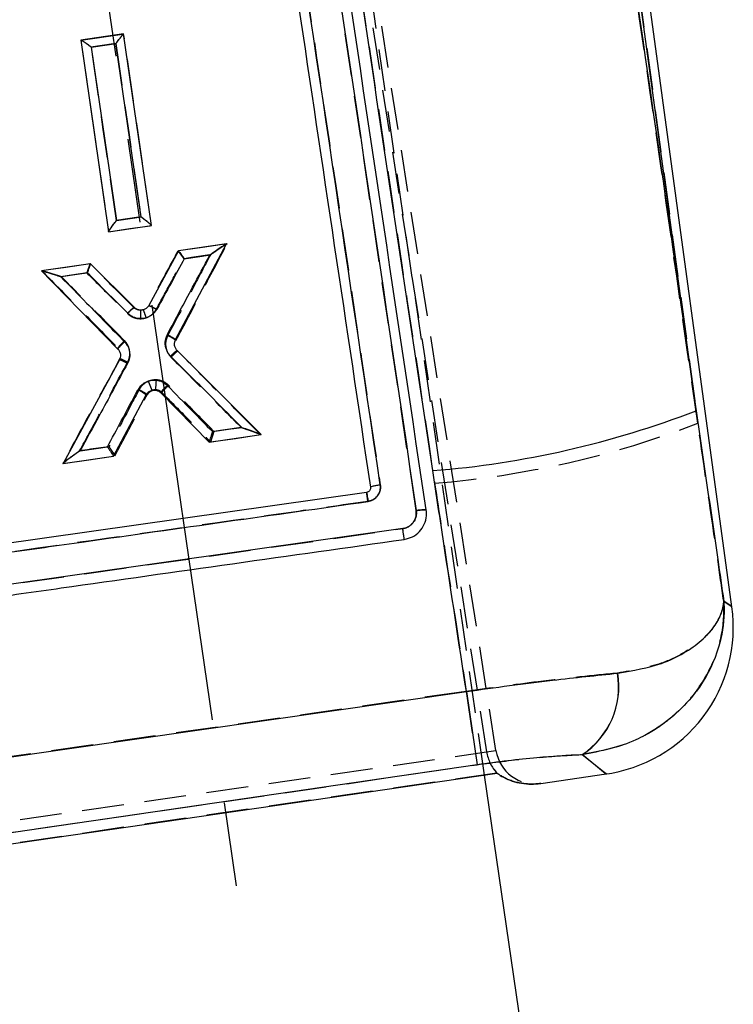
# Model space of a CAD drawing. Extents: x 50 to 374, y 9 to 288.
# Tile 17 of 22: x 88 to 110, y 183 to 213. Entities that reach past the tile are written whole.
import ezdxf

# ---------------------------------------------------------------- set-up
doc = ezdxf.new("R2010")
doc.units = 0
doc.linetypes.add('CENTERX2', pattern=[20.32, 12.7, -2.54, 2.54, -2.54])
doc.linetypes.add('HIDDEN', pattern=[1.905, 1.27, -0.635])
doc.layers.get('0').update_dxf_attribs({"linetype": 'CONTINUOUS'})
doc.layers.add('FORMATO', color=179, linetype='CONTINUOUS')

msp = doc.modelspace()

# ---------------------------------------------------------------- linework, layer by layer
at = {"color": 7, "linetype": 'HIDDEN'}
for p, q in [((88.6686, 278.2186), (102.4782, 190.4171)), ((102.7611, 190.4582), (88.8893, 278.4111)), ((102.4143, 189.7116), (91.6351, 263.9378)), ((100.3423, 197.7286), (93.9646, 240.5356)), ((103.7308, 238.1704), (108.8832, 200.3741)), ((90.1743, 211.986), (91.4708, 212.1742)), ((90.1727, 211.9858), (90.1714, 211.9856)), ((92.3146, 206.3676), (92.3147, 206.3665)), ((94.6046, 205.8083), (94.6069, 205.8086)), ((88.9907, 204.9936), (88.9938, 204.994)), ((91.7806, 203.8788), (91.7807, 203.8786)), ((91.2991, 202.6544), (91.2989, 202.6545)), ((93.0556, 202.8785), (93.0555, 202.8783)), ((91.3451, 202.3297), (91.3451, 202.3297)), ((93.0926, 202.5834), (93.0926, 202.5835)), ((93.1041, 202.554), (93.1042, 202.5539)), ((92.152, 201.2349), (92.152, 201.2349)), ((92.6305, 201.3043), (92.6305, 201.3043)), ((86.5154, 195.2784), (99.9335, 197.1803)), ((101.8596, 192.2483), (86.5913, 190.061)), ((86.4447, 188.0887), (102.4782, 190.4171)), ((102.4782, 190.4171), (102.7611, 190.4582)), ((86.9239, 187.804), (102.1889, 190.0265)), ((102.7913, 189.7707), (86.3283, 187.3799)), ((104.119, 189.4576), (104.1173, 189.4573))]:
    msp.add_line(p, q, dxfattribs=at)
at = {"color": 7, "linetype": 'CONTINUOUS'}
for p, q in [((108.8316, 200.7532), (103.7308, 238.1704)), ((109.9158, 194.8069), (103.9993, 238.2082)), ((91.4713, 212.1744), (90.1719, 211.9855)), ((92.3143, 206.3666), (91.4713, 212.1744)), ((90.1719, 211.9855), (91.0148, 206.1778)), ((91.0148, 206.1778), (92.3143, 206.3666)), ((93.0444, 202.9079), (94.592, 205.807)), ((94.592, 205.807), (93.1309, 205.5947)), ((93.1309, 205.5947), (92.2344, 203.9445)), ((90.4677, 205.2077), (88.976, 204.9909)), ((91.7952, 203.8819), (90.4677, 205.2077)), ((88.976, 204.9909), (91.2968, 202.6229)), ((92.2345, 203.9447), (92.2344, 203.9445)), ((95.6438, 200.0295), (93.0926, 202.5834)), ((91.3424, 202.298), (89.6407, 199.1572)), ((91.1608, 199.3781), (92.152, 201.2349)), ((92.595, 201.2984), (94.0636, 199.7999)), ((94.0636, 199.7999), (95.6438, 200.0295)), ((89.6407, 199.1572), (91.1608, 199.3781)), ((98.837, 198.2784), (87.2162, 196.6342)), ((98.9527, 198.4348), (98.9541, 198.4146)), ((100.6498, 197.7063), (100.6449, 197.7463)), ((99.9332, 197.1802), (86.5152, 195.2783)), ((86.5895, 190.056), (101.8626, 192.2434)), ((102.1921, 190.0214), (86.9223, 187.7981)), ((86.326, 187.3752), (102.7949, 189.7668)), ((104.6459, 174.3449), (102.4143, 189.7116)), ((104.119, 189.4576), (106.1038, 189.7458))]:
    msp.add_line(p, q, dxfattribs=at)
at = {"color": 7, "linetype": 'HIDDEN', "flags": 128}
for points in [[(92.3145, 206.3678), (91.896, 209.2478), (91.4708, 212.1742)], [(90.1714, 211.9856), (90.5966, 209.0587), (91.0151, 206.1786)], [(90.4903, 211.7722), (91.0444, 211.8527), (91.2355, 211.8804)], [(91.2355, 211.8804), (91.3157, 211.3281), (91.6363, 209.1189), (91.998, 206.6269)], [(91.2527, 206.5185), (91.1725, 207.0709), (90.8519, 209.2802), (90.4903, 211.7722)], [(91.998, 206.6269), (91.4439, 206.5463), (91.2527, 206.5185)], [(91.0152, 206.1779), (91.6607, 206.2716), (92.3147, 206.3665)], [(94.6043, 205.8082), (93.8574, 205.6999), (93.1155, 205.5922)], [(93.2946, 205.3588), (93.8488, 205.4393), (93.8981, 205.4465), (94.1019, 205.4761)], [(90.4518, 205.2056), (89.718, 205.0991), (88.994, 204.994)], [(89.5794, 204.8189), (90.1335, 204.8994), (90.3536, 204.9314)], [(95.0358, 200.2474), (94.4817, 200.1669), (94.2081, 200.1271)], [(94.1088, 199.8062), (94.866, 199.9161), (95.629, 200.0268)], [(91.0244, 199.6644), (90.4702, 199.5838), (90.3723, 199.5696), (90.137, 199.5354)], [(89.6258, 199.1555), (90.4132, 199.2698), (91.206, 199.3849)], [(109.9158, 194.8069), (109.8875, 194.8268), (109.6645, 194.9837)], [(105.3737, 190.3339), (105.7784, 190.0079), (106.0219, 189.8117), (106.1038, 189.7458), (106.1038, 189.7458)]]:
    msp.add_lwpolyline(points, dxfattribs=at)
at = {"color": 7, "linetype": 'CONTINUOUS', "flags": 128}
for points in [[(91.2361, 211.8805), (90.682, 211.7999), (90.4908, 211.7721)], [(91.9977, 206.6268), (91.9176, 207.1791), (91.5974, 209.3884), (91.2361, 211.8805)], [(90.4908, 211.7721), (90.5709, 211.2198), (90.8912, 209.0104), (91.2524, 206.5184)], [(91.2524, 206.5184), (91.8065, 206.599), (91.9977, 206.6268)], [(94.0847, 205.474), (93.5306, 205.3933), (93.3105, 205.3613)], [(90.3695, 204.9334), (89.8154, 204.8527), (89.7591, 204.8446), (89.5623, 204.8159)], [(94.1635, 200.1208), (94.7176, 200.2015), (94.8098, 200.2149), (95.0508, 200.25)], [(90.1521, 199.5371), (90.7062, 199.6177), (90.9798, 199.6576)]]:
    msp.add_lwpolyline(points, dxfattribs=at)
at = {"color": 8, "linetype": 'CONTINUOUS', "flags": 128}
for points in [[(109.6679, 194.9813), (109.8886, 194.826), (109.9158, 194.8069)], [(106.1038, 189.7458), (106.0238, 189.8102), (105.7821, 190.005), (105.3792, 190.3295)]]:
    msp.add_lwpolyline(points, dxfattribs=at)
at = {"color": 7, "linetype": 'HIDDEN'}
for centre, radius, start, end in [((91.0984, 202.4294), 0.2771, 44.27223, 44.35464), ((98.6392, 226.9522), 28.4839, 274.55296, 291.07819), ((104.012, 192.3919), 2.4677, 303.49224, 9.56497), ((386.5167, 233.3073), 287.6031, 188.20775, 188.655203)]:
    msp.add_arc(centre, radius, start, end, dxfattribs=at)
at = {"color": 7, "linetype": 'CONTINUOUS'}
for centre, radius, start, end in [((100.0841, 200.7423), 7.6827, 172.98732, 175.24728), ((98.5785, 227.3814), 28.534, 274.55477, 291.05901), ((105.4571, 194.1991), 4.5, 277.60313, 7.86003), ((104.0201, 192.3873), 2.4661, 303.44324, 9.58393), ((381.8404, 232.6218), 282.8745, 188.206607, 188.661594)]:
    msp.add_arc(centre, radius, start, end, dxfattribs=at)
at = {"color": 7, "linetype": 'HIDDEN'}
for centre, major_axis, ratio, start_param, end_param in [((103.6228, 190.5981), (-0.1725, 1.1875), 0.9656863, 1.5830136, 2.1973727), ((103.6228, 190.5981), (-0.1725, 1.1875), 0.9656863, 1.5830136, 2.1929191), ((103.9472, 190.6452), (-1.1883, -0.1726), 0.9993907, 0.0122099, 1.5688093)]:
    msp.add_ellipse(centre, major_axis=major_axis, ratio=ratio, start_param=start_param, end_param=end_param, dxfattribs=at)
at = {"color": 7, "linetype": 'CONTINUOUS'}
for points, knots in [([(93.9648, 240.5356), (95.0274, 233.4003), (97.1527, 219.1299), (99.2791, 204.8625), (100.3423, 197.7289)], [0, 0, 0, 0, 0.5000073, 1, 1, 1, 1]), ([(100.6449, 197.7467), (99.58, 204.8802), (97.4501, 219.1474), (95.3231, 233.418), (94.2596, 240.5533)], [0, 0, 0, 0, 0.4999993, 1, 1, 1, 1]), ([(99.2528, 198.5057), (98.2238, 205.4099), (96.1536, 219.2995), (94.0847, 233.1916), (93.0442, 240.1782)], [0, 0, 0, 0, 0.4970736, 1, 1, 1, 1]), ([(92.7653, 239.9161), (92.7732, 239.8632), (92.9003, 239.0099), (93.5045, 234.9557), (95.5578, 221.1804), (97.4941, 208.2074), (98.9527, 198.4348)], [0, 0, 0, 0, 0.0038297, 0.0617, 0.2931802, 1, 1, 1, 1]), ([(103.4458, 238.13), (104.4175, 231.3814), (106.2118, 218.9211), (108.0081, 206.4636), (108.8316, 200.7532)], [0, 0, 0, 0, 0.5416066, 1, 1, 1, 1]), ([(100.8444, 198.9375), (99.984, 204.6477), (98.1091, 217.0908), (96.2725, 229.5422), (95.2788, 236.2795)], [0, 0, 0, 0, 0.4589035, 1, 1, 1, 1]), ([(91.2361, 211.8805), (91.2368, 211.8814), (91.252, 211.9017), (91.2991, 211.9642), (91.3674, 212.0529), (91.4259, 212.1259), (91.4602, 212.1661), (91.4672, 212.1716), (91.4707, 212.1743)], [0, 0, 0, 0, 0.0065672, 0.149633, 0.4641353, 0.6929194, 0.8459735, 1, 1, 1, 1]), ([(90.4908, 211.7721), (90.4899, 211.7728), (90.4695, 211.788), (90.4064, 211.8344), (90.3146, 211.8999), (90.2353, 211.9528), (90.1884, 211.9813), (90.1783, 211.9843), (90.1733, 211.9857)], [0, 0, 0, 0, 0.0065697, 0.1499859, 0.463877, 0.6925411, 0.8457871, 1, 1, 1, 1]), ([(91.0147, 206.1784), (91.0161, 206.1823), (91.0189, 206.19), (91.0452, 206.231), (91.0934, 206.301), (91.1657, 206.4016), (91.223, 206.4792), (91.2517, 206.5175), (91.2524, 206.5184)], [0, 0, 0, 0, 0.1376999, 0.2747881, 0.4661376, 0.7319426, 0.9937648, 1, 1, 1, 1]), ([(92.3141, 206.3679), (92.3114, 206.372), (92.3061, 206.3802), (92.268, 206.4149), (92.1996, 206.4719), (92.1043, 206.5466), (92.0317, 206.6015), (91.9986, 206.6261), (91.9977, 206.6268)], [0, 0, 0, 0, 0.1423624, 0.2840123, 0.4858713, 0.7657408, 0.9936657, 1, 1, 1, 1]), ([(94.5894, 205.8066), (94.585, 205.8049), (94.5746, 205.801), (94.5245, 205.7713), (94.4104, 205.698), (94.2547, 205.5924), (94.1329, 205.5078), (94.0857, 205.4747), (94.0847, 205.474)], [0, 0, 0, 0, 0.0752063, 0.1788989, 0.3661832, 0.7550576, 0.9947233, 1, 1, 1, 1]), ([(93.3105, 205.3613), (93.1801, 205.1215), (92.903, 204.6115), (92.6258, 204.1014), (92.479, 203.8312)], [0, 0, 0, 0, 0.4702322, 1, 1, 1, 1]), ([(92.7973, 203.0628), (93.0519, 203.5398), (93.4811, 204.3435), (93.9102, 205.1472), (94.0847, 205.474)], [0, 0, 0, 0, 0.5934193, 1, 1, 1, 1]), ([(93.1312, 205.5947), (93.1346, 205.5924), (93.1413, 205.5879), (93.1722, 205.5503), (93.2156, 205.4935), (93.2634, 205.4279), (93.2964, 205.3814), (93.3098, 205.3623), (93.3105, 205.3613)], [0, 0, 0, 0, 0.1996099, 0.3988092, 0.6087584, 0.8409148, 0.9915236, 1, 1, 1, 1]), ([(90.4676, 205.2076), (90.4659, 205.2046), (90.4624, 205.1986), (90.4456, 205.1542), (90.4219, 205.0877), (90.3956, 205.0112), (90.3774, 204.957), (90.3699, 204.9345), (90.3695, 204.9334)], [0, 0, 0, 0, 0.1991721, 0.3979332, 0.6074002, 0.8390821, 0.9915476, 1, 1, 1, 1]), ([(88.9793, 204.9914), (88.9842, 204.9911), (88.996, 204.9904), (89.0529, 204.9764), (89.1823, 204.9394), (89.3623, 204.8824), (89.504, 204.8356), (89.5611, 204.8163), (89.5623, 204.8159)], [0, 0, 0, 0, 0.0750375, 0.177905, 0.3623319, 0.7434624, 0.9947183, 1, 1, 1, 1]), ([(89.5623, 204.8159), (89.8244, 204.5484), (90.4692, 203.8905), (91.114, 203.2326), (91.4966, 202.8421)], [0, 0, 0, 0, 0.4065307, 1, 1, 1, 1]), ([(91.5984, 203.706), (91.3805, 203.9237), (90.9709, 204.3328), (90.5612, 204.7419), (90.3695, 204.9334)], [0, 0, 0, 0, 0.5320045, 1, 1, 1, 1]), ([(91.7952, 203.8819), (91.7917, 203.881), (91.7848, 203.8791), (91.7474, 203.8481), (91.6935, 203.799), (91.6401, 203.7476), (91.6074, 203.7149), (91.5984, 203.706)], [0, 0, 0, 0, 0.22319715, 0.44639095, 0.66958893, 0.90951935, 1, 1, 1, 1]), ([(91.9832, 203.8019), (91.9518, 203.8059), (91.889, 203.8141), (91.8278, 203.8515), (91.8, 203.8774), (91.7952, 203.8819)], [0, 0, 0, 0, 0.4525916, 0.9051495, 1, 1, 1, 1]), ([(92.479, 203.8312), (92.462, 203.8045), (92.4196, 203.7379), (92.3391, 203.6629), (92.2203, 203.5889), (92.1009, 203.549), (92.0076, 203.5461), (91.9776, 203.5451)], [0, 0, 0, 0, 0.1569147, 0.3920419, 0.5377956, 0.8511747, 1, 1, 1, 1]), ([(92.2344, 203.9445), (92.2156, 203.9183), (92.1782, 203.866), (92.093, 203.8167), (92.0247, 203.802), (91.988, 203.8019), (91.9832, 203.8019)], [0, 0, 0, 0, 0.3176052, 0.635224, 0.9527335, 1, 1, 1, 1]), ([(92.2345, 203.9447), (92.2383, 203.9452), (92.246, 203.9462), (92.2912, 203.9279), (92.3555, 203.8972), (92.4164, 203.8654), (92.4582, 203.8427), (92.4729, 203.8346), (92.479, 203.8312)], [0, 0, 0, 0, 0.22039782, 0.44079759, 0.66120109, 0.88162524, 0.95088261, 1, 1, 1, 1]), ([(91.9776, 203.5451), (91.9667, 203.5456), (91.8932, 203.5488), (91.7814, 203.5787), (91.6681, 203.6431), (91.6186, 203.6878), (91.5984, 203.706)], [0, 0, 0, 0, 0.0776587, 0.5243404, 0.8067975, 1, 1, 1, 1]), ([(91.9832, 203.8019), (91.9831, 203.7988), (91.9829, 203.7926), (91.9817, 203.7443), (91.9801, 203.6712), (91.9786, 203.599), (91.9778, 203.555), (91.9776, 203.5451)], [0, 0, 0, 0, 0.2267199, 0.4534444, 0.6801737, 0.9277309, 1, 1, 1, 1]), ([(92.8942, 202.4091), (92.8681, 202.4389), (92.8006, 202.5158), (92.7459, 202.6503), (92.7253, 202.8134), (92.744, 202.949), (92.7839, 203.0342), (92.7973, 203.0628)], [0, 0, 0, 0, 0.1680776, 0.4333513, 0.6005244, 0.8658719, 1, 1, 1, 1]), ([(92.7973, 203.0628), (92.8138, 203.0539), (92.847, 203.0362), (92.8948, 203.0095), (92.9386, 202.984), (92.9767, 202.9608), (93.0076, 202.9407), (93.0298, 202.9248), (93.0434, 202.9131), (93.044, 202.9096), (93.0444, 202.9079)], [0, 0, 0, 0, 0.1249989, 0.2500029, 0.3750014, 0.5000044, 0.6250007, 0.7500026, 0.8750023, 1, 1, 1, 1]), ([(91.2965, 202.6232), (91.2965, 202.6248), (91.2966, 202.6279), (91.3071, 202.6427), (91.3249, 202.6642), (91.3499, 202.6923), (91.3809, 202.7255), (91.4167, 202.7627), (91.4558, 202.8022), (91.483, 202.8288), (91.4966, 202.8421)], [0, 0, 0, 0, 0.12500027, 0.25000167, 0.3749989, 0.49999983, 0.62500243, 0.74999496, 0.87499271, 1, 1, 1, 1]), ([(91.2968, 202.6229), (91.3164, 202.5984), (91.3557, 202.5493), (91.3789, 202.4566), (91.3742, 202.3694), (91.3519, 202.3194), (91.3424, 202.298)], [0, 0, 0, 0, 0.2665668, 0.533115, 0.8001356, 1, 1, 1, 1]), ([(91.4966, 202.8421), (91.5318, 202.7993), (91.6069, 202.7079), (91.6532, 202.5532), (91.6589, 202.3889), (91.6309, 202.2717), (91.5956, 202.202), (91.5886, 202.1879)], [0, 0, 0, 0, 0.2340196, 0.5001085, 0.6673709, 0.9331014, 1, 1, 1, 1]), ([(93.0926, 202.5834), (93.0728, 202.6077), (93.0332, 202.6562), (93.009, 202.7484), (93.0128, 202.8358), (93.0349, 202.8862), (93.0444, 202.9079)], [0, 0, 0, 0, 0.2657882, 0.5315506, 0.7978153, 1, 1, 1, 1]), ([(92.8942, 202.4091), (92.9193, 202.4336), (92.9694, 202.4825), (93.0334, 202.541), (93.0798, 202.5797), (93.0883, 202.5822), (93.0926, 202.5835)], [0, 0, 0, 0, 0.2499991, 0.4999966, 0.7499974, 1, 1, 1, 1]), ([(95.0508, 200.25), (94.7609, 200.5402), (94.0421, 201.2599), (93.3232, 201.9796), (92.8942, 202.4091)], [0, 0, 0, 0, 0.4033169, 1, 1, 1, 1]), ([(91.5886, 202.1879), (91.3018, 201.6588), (90.823, 200.7752), (90.3441, 199.8915), (90.1521, 199.5371)], [0, 0, 0, 0, 0.5989236, 1, 1, 1, 1]), ([(91.3424, 202.298), (91.3471, 202.2984), (91.3566, 202.2992), (91.414, 202.2757), (91.4941, 202.2377), (91.5571, 202.2045), (91.5886, 202.1879)], [0, 0, 0, 0, 0.250001, 0.5000007, 0.7499998, 1, 1, 1, 1]), ([(91.9052, 201.3907), (91.9221, 201.4184), (91.9716, 201.4994), (92.0925, 201.6049), (92.2688, 201.6826), (92.3954, 201.6811), (92.4588, 201.6803)], [0, 0, 0, 0, 0.1471135, 0.4310857, 0.7148461, 1, 1, 1, 1]), ([(92.4588, 201.6803), (92.5213, 201.6677), (92.6469, 201.6424), (92.7447, 201.5599), (92.7938, 201.5185)], [0, 0, 0, 0, 0.4978925, 1, 1, 1, 1]), ([(92.7938, 201.5185), (92.7847, 201.5095), (92.7662, 201.4913), (92.7261, 201.4509), (92.6763, 201.3992), (92.6284, 201.3465), (92.5976, 201.309), (92.5959, 201.302), (92.595, 201.2984)], [0, 0, 0, 0, 0.0845583, 0.1717499, 0.378819, 0.5858851, 0.7929431, 1, 1, 1, 1]), ([(92.7938, 201.5185), (93.043, 201.2642), (93.4996, 200.7983), (93.9561, 200.3324), (94.1635, 200.1208)], [0, 0, 0, 0, 0.5458398, 1, 1, 1, 1]), ([(90.9798, 199.6576), (91.1196, 199.9193), (91.4281, 200.4971), (91.7365, 201.0748), (91.9052, 201.3907)], [0, 0, 0, 0, 0.4530947, 1, 1, 1, 1]), ([(91.9052, 201.3907), (91.9163, 201.3847), (91.9377, 201.3732), (91.9859, 201.3465), (92.047, 201.3112), (92.1073, 201.2735), (92.147, 201.2453), (92.1503, 201.2383), (92.152, 201.2349)], [0, 0, 0, 0, 0.0840445, 0.1626269, 0.3719704, 0.5813143, 0.7906577, 1, 1, 1, 1]), ([(92.152, 201.2349), (92.1697, 201.2609), (92.205, 201.3131), (92.2871, 201.3631), (92.3647, 201.3825), (92.4119, 201.3798), (92.4278, 201.3789)], [0, 0, 0, 0, 0.2851392, 0.5702811, 0.8553461, 1, 1, 1, 1]), ([(92.4278, 201.3789), (92.4591, 201.3726), (92.5217, 201.3599), (92.5706, 201.3189), (92.595, 201.2984)], [0, 0, 0, 0, 0.5001984, 1, 1, 1, 1]), ([(108.8316, 200.7532), (109.0495, 199.2514), (109.3288, 197.3275), (109.6069, 195.4035), (109.6679, 194.9813)], [0, 0, 0, 0, 0.78054128, 1, 1, 1, 1]), ([(95.0508, 200.25), (95.052, 200.2496), (95.1275, 200.2245), (95.2795, 200.1729), (95.4637, 200.1072), (95.5781, 200.0627), (95.6279, 200.041), (95.6372, 200.0347), (95.6412, 200.032)], [0, 0, 0, 0, 0.0052132, 0.333221, 0.6716948, 0.8358072, 0.9297069, 1, 1, 1, 1]), ([(94.1635, 200.1208), (94.1631, 200.1197), (94.1499, 200.0808), (94.1261, 200.0097), (94.0971, 199.9199), (94.077, 199.8546), (94.0643, 199.8102), (94.0638, 199.8034), (94.0635, 199.8)], [0, 0, 0, 0, 0.0077427, 0.2565701, 0.4592119, 0.6436494, 0.8217117, 1, 1, 1, 1]), ([(90.9798, 199.6576), (90.9805, 199.6565), (91.0029, 199.6248), (91.0444, 199.5651), (91.0964, 199.4878), (91.1338, 199.4297), (91.1579, 199.3893), (91.1599, 199.382), (91.1609, 199.3783)], [0, 0, 0, 0, 0.007832, 0.2454441, 0.451407, 0.6387632, 0.8192532, 1, 1, 1, 1]), ([(90.1521, 199.5371), (90.1511, 199.5364), (90.0743, 199.4828), (89.937, 199.3858), (89.7771, 199.2692), (89.6889, 199.2014), (89.6509, 199.17), (89.6446, 199.1626), (89.6419, 199.1594)], [0, 0, 0, 0, 0.0051768, 0.3893527, 0.6947676, 0.8446169, 0.9325985, 1, 1, 1, 1]), ([(101.8626, 192.2434), (101.6347, 193.7394), (101.2947, 195.9706), (100.956, 198.2021), (100.8444, 198.9375)], [0, 0, 0, 0, 0.6704733, 1, 1, 1, 1]), ([(98.8832, 198.0042), (98.9316, 198.0168), (99.0285, 198.042), (99.1477, 198.1379), (99.2293, 198.2642), (99.2621, 198.3939), (99.2554, 198.4746), (99.2528, 198.5057)], [0, 0, 0, 0, 0.2157296, 0.4314738, 0.6474623, 0.8637736, 1, 1, 1, 1]), ([(99.2528, 198.5057), (99.2131, 198.4995), (99.1338, 198.4869), (99.0341, 198.4659), (98.9657, 198.447), (98.957, 198.4388), (98.9527, 198.4348)], [0, 0, 0, 0, 0.2520075, 0.5040235, 0.7560357, 1, 1, 1, 1]), ([(98.9541, 198.4146), (98.9536, 198.4059), (98.9522, 198.3817), (98.9374, 198.3439), (98.9072, 198.308), (98.8714, 198.2861), (98.8466, 198.2806), (98.837, 198.2785)], [0, 0, 0, 0, 0.1348265, 0.3723516, 0.6101659, 0.8487074, 1, 1, 1, 1]), ([(98.837, 198.2785), (98.838, 198.2745), (98.84, 198.2665), (98.8507, 198.2043), (98.8656, 198.1144), (98.8774, 198.0409), (98.8832, 198.0042)], [0, 0, 0, 0, 0.2500022, 0.49999934, 0.74999641, 1, 1, 1, 1]), ([(87.2575, 196.3563), (87.4585, 196.3848), (88.4634, 196.5272), (92.3387, 197.0764), (96.0129, 197.5973), (98.8832, 198.0042)], [0, 0, 0, 0, 0.0518639, 0.2593194, 1, 1, 1, 1]), ([(100.3423, 197.7289), (100.3453, 197.6846), (100.3518, 197.5861), (100.3038, 197.4372), (100.2066, 197.3052), (100.077, 197.2136), (99.9786, 197.1907), (99.9332, 197.1802)], [0, 0, 0, 0, 0.1751754, 0.3895065, 0.6033577, 0.8168789, 1, 1, 1, 1]), ([(99.9788, 196.8534), (100.0652, 196.8747), (100.2379, 196.9174), (100.4519, 197.0853), (100.5996, 197.3081), (100.6576, 197.5276), (100.6518, 197.6609), (100.6498, 197.7063)], [0, 0, 0, 0, 0.22136886, 0.44270003, 0.66411284, 0.8858465, 1, 1, 1, 1]), ([(100.6449, 197.7465), (100.6399, 197.7493), (100.6299, 197.7549), (100.5597, 197.7535), (100.4602, 197.7451), (100.3816, 197.7344), (100.3423, 197.729)], [0, 0, 0, 0, 0.2499999, 0.5, 0.7500007, 1, 1, 1, 1]), ([(99.9788, 196.8534), (99.9787, 196.8549), (99.9782, 196.859), (99.9761, 196.8759), (99.9719, 196.9069), (99.9661, 196.9487), (99.9591, 196.9992), (99.951, 197.0563), (99.9422, 197.1176), (99.9362, 197.1593), (99.9332, 197.1802)], [0, 0, 0, 0, 0.07379768, 0.20611329, 0.33842325, 0.47074512, 0.60305167, 0.73537274, 0.86768422, 1, 1, 1, 1]), ([(86.559, 194.9543), (86.76, 194.9828), (87.7649, 195.1253), (92.238, 195.7594), (96.5104, 196.3632), (99.9788, 196.8534)], [0, 0, 0, 0, 0.0449321, 0.2246607, 1, 1, 1, 1]), ([(109.6679, 194.9813), (109.6682, 194.977), (109.6757, 194.8648), (109.6859, 194.4007), (109.548, 193.5071), (109.1337, 192.642), (108.5968, 191.9358), (108.074, 191.417), (107.4719, 191.0126), (106.6119, 190.5745), (105.9415, 190.4413), (105.3792, 190.3295)], [0, 0, 0, 0, 0.0020555, 0.054071, 0.2228654, 0.4276382, 0.4858111, 0.6133307, 0.7407858, 0.7825599, 1, 1, 1, 1]), ([(106.4518, 192.7979), (106.9167, 192.8793), (107.6805, 193.0131), (108.4745, 193.4045), (109.0102, 193.7815), (109.3904, 194.1979), (109.5787, 194.5525), (109.6444, 194.7948), (109.6611, 194.9045), (109.6658, 194.9533), (109.6673, 194.972), (109.6678, 194.979), (109.6679, 194.9813)], [0, 0, 0, 0, 0.2433489, 0.3997681, 0.5562725, 0.7137671, 0.8712999, 0.9434826, 0.9791774, 0.9922829, 0.9974508, 1, 1, 1, 1]), ([(101.8626, 192.2434), (102.2987, 192.3049), (103.1832, 192.4295), (104.7756, 192.6274), (105.8094, 192.7325), (106.4518, 192.7979)], [0, 0, 0, 0, 0.269105, 0.5458934, 1, 1, 1, 1]), ([(105.3792, 190.3295), (104.9329, 190.304), (104.2249, 190.2635), (103.1174, 190.1485), (102.5037, 190.0642), (102.1921, 190.0214)], [0, 0, 0, 0, 0.4562937, 0.723962, 1, 1, 1, 1]), ([(102.7949, 189.7668), (102.8595, 189.7241), (103.0874, 189.5731), (103.5293, 189.4334), (103.9346, 189.431), (104.1163, 189.4572), (104.119, 189.4576)], [0, 0, 0, 0, 0.1639013, 0.5782635, 0.9937224, 1, 1, 1, 1])]:
    msp.add_open_spline(points, degree=3, knots=knots, dxfattribs=at)
at = {"color": 7, "linetype": 'HIDDEN'}
for points, knots in [([(93.0439, 240.1783), (94.0845, 233.1916), (96.1534, 219.2996), (98.2237, 205.4099), (99.2527, 198.5057)], [0, 0, 0, 0, 0.5029267, 1, 1, 1, 1]), ([(108.8832, 200.3741), (108.0266, 206.3143), (106.212, 218.898), (104.3994, 231.4845), (103.4425, 238.1296)], [0, 0, 0, 0, 0.4720472, 1, 1, 1, 1]), ([(95.281, 236.2787), (96.2589, 229.6449), (98.113, 217.0673), (100.0058, 204.498), (100.9003, 198.5582)], [0, 0, 0, 0, 0.52743498, 1, 1, 1, 1]), ([(91.2355, 211.8804), (91.2362, 211.8813), (91.2514, 211.9016), (91.2984, 211.964), (91.3667, 212.0527), (91.4253, 212.1256), (91.4597, 212.1659), (91.4667, 212.1714), (91.4702, 212.1741)], [0, 0, 0, 0, 0.0065583, 0.1493275, 0.4638964, 0.6927764, 0.8459015, 1, 1, 1, 1]), ([(90.4903, 211.7722), (90.4894, 211.7728), (90.469, 211.788), (90.4059, 211.8344), (90.314, 211.8999), (90.2348, 211.9528), (90.1878, 211.9813), (90.1778, 211.9843), (90.1727, 211.9858)], [0, 0, 0, 0, 0.0065713, 0.1497343, 0.4637763, 0.6925179, 0.8457772, 1, 1, 1, 1]), ([(91.0151, 206.1786), (91.0165, 206.1825), (91.0194, 206.1902), (91.0457, 206.2312), (91.0938, 206.3013), (91.166, 206.4019), (91.2234, 206.4794), (91.252, 206.5176), (91.2527, 206.5185)], [0, 0, 0, 0, 0.137759, 0.274914, 0.4663629, 0.7322672, 0.9937635, 1, 1, 1, 1]), ([(92.3145, 206.3678), (92.3119, 206.372), (92.3066, 206.3802), (92.2684, 206.4149), (92.2, 206.4718), (92.1047, 206.5466), (92.032, 206.6015), (91.9989, 206.6262), (91.998, 206.6269)], [0, 0, 0, 0, 0.142295, 0.2838803, 0.48563, 0.7654065, 0.9936671, 1, 1, 1, 1]), ([(93.0555, 202.8783), (93.3107, 203.3603), (93.8278, 204.3371), (94.3449, 205.3138), (94.6069, 205.8086)], [0, 0, 0, 0, 0.4934085, 1, 1, 1, 1]), ([(94.6043, 205.8082), (94.5999, 205.8066), (94.5895, 205.8026), (94.5394, 205.7728), (94.4256, 205.6995), (94.2707, 205.5941), (94.1496, 205.5097), (94.1029, 205.4768), (94.1019, 205.4761)], [0, 0, 0, 0, 0.07561, 0.1797846, 0.3676109, 0.7564298, 0.9947166, 1, 1, 1, 1]), ([(93.1151, 205.5921), (92.9627, 205.3115), (92.6642, 204.762), (92.3656, 204.2124), (92.2196, 203.9435)], [0, 0, 0, 0, 0.51064683, 1, 1, 1, 1]), ([(92.4651, 203.8321), (92.6115, 204.1014), (92.888, 204.6104), (93.1645, 205.1192), (93.2946, 205.3588)], [0, 0, 0, 0, 0.5292546, 1, 1, 1, 1]), ([(94.1019, 205.4761), (93.9259, 205.1437), (93.4946, 204.3292), (93.0633, 203.5147), (92.808, 203.0326)], [0, 0, 0, 0, 0.4081511, 1, 1, 1, 1]), ([(93.1155, 205.5922), (93.1188, 205.5899), (93.1255, 205.5854), (93.1564, 205.5478), (93.1997, 205.491), (93.2475, 205.4254), (93.2805, 205.3789), (93.2939, 205.3598), (93.2946, 205.3588)], [0, 0, 0, 0, 0.1996263, 0.3988412, 0.6088182, 0.8409968, 0.9915252, 1, 1, 1, 1]), ([(90.4518, 205.2056), (90.45, 205.2026), (90.4465, 205.1965), (90.4297, 205.1521), (90.406, 205.0857), (90.3797, 205.0091), (90.3615, 204.955), (90.354, 204.9326), (90.3536, 204.9314)], [0, 0, 0, 0, 0.1992202, 0.3980264, 0.6075462, 0.8392684, 0.9915462, 1, 1, 1, 1]), ([(91.7807, 203.8786), (91.5629, 204.0962), (91.1199, 204.5385), (90.677, 204.9808), (90.4519, 205.2056)], [0, 0, 0, 0, 0.491871, 1, 1, 1, 1]), ([(88.9907, 204.9936), (89.3795, 204.5996), (90.149, 203.8199), (90.9184, 203.0402), (91.2991, 202.6544)], [0, 0, 0, 0, 0.50524023, 1, 1, 1, 1]), ([(88.994, 204.994), (88.999, 204.9938), (89.0109, 204.9931), (89.0679, 204.9792), (89.1978, 204.9422), (89.3786, 204.8853), (89.5209, 204.8385), (89.5782, 204.8193), (89.5794, 204.8189)], [0, 0, 0, 0, 0.0747138, 0.1772555, 0.3615233, 0.7434965, 0.9947273, 1, 1, 1, 1]), ([(91.4985, 202.874), (91.1178, 203.2598), (90.4782, 203.908), (89.8384, 204.5564), (89.5794, 204.8189)], [0, 0, 0, 0, 0.5950826, 1, 1, 1, 1]), ([(90.3536, 204.9314), (90.5456, 204.7397), (90.9562, 204.3296), (91.3668, 203.9196), (91.5854, 203.7013)], [0, 0, 0, 0, 0.4675203, 1, 1, 1, 1]), ([(91.7806, 203.8788), (91.7771, 203.8778), (91.7701, 203.8759), (91.733, 203.8446), (91.6808, 203.7962), (91.6329, 203.7493), (91.6007, 203.7169), (91.5902, 203.7062), (91.5854, 203.7013)], [0, 0, 0, 0, 0.2232296, 0.4464638, 0.6697013, 0.8929608, 0.9504973, 1, 1, 1, 1]), ([(91.7807, 203.8786), (91.7807, 203.8786), (91.7807, 203.8787), (91.7806, 203.8787), (91.7806, 203.8788)], [0, 0, 0, 0, 0.2410331, 1, 1, 1, 1]), ([(92.0621, 203.8133), (92.0621, 203.8133), (92.0483, 203.8079), (92.0018, 203.7995), (91.9383, 203.7997), (91.8691, 203.8194), (91.8204, 203.8443), (91.7915, 203.8693), (91.7808, 203.8786), (91.7807, 203.8786)], [0, 0, 0, 0, 0.0002022, 0.147265, 0.4635153, 0.6204028, 0.858054, 0.9998111, 1, 1, 1, 1]), ([(92.0621, 203.8133), (92.0638, 203.8106), (92.0672, 203.8052), (92.084, 203.7599), (92.108, 203.6905), (92.1308, 203.6215), (92.1443, 203.5793), (92.1474, 203.5699)], [0, 0, 0, 0, 0.2261865, 0.4523736, 0.678564, 0.9277288, 1, 1, 1, 1]), ([(92.1474, 203.5699), (92.1556, 203.5727), (92.2233, 203.5958), (92.321, 203.6541), (92.4138, 203.7487), (92.4499, 203.8074), (92.4651, 203.8321)], [0, 0, 0, 0, 0.06225188, 0.50925218, 0.79309977, 1, 1, 1, 1]), ([(92.2196, 203.9435), (92.2234, 203.944), (92.2311, 203.9451), (92.2764, 203.9272), (92.3409, 203.8971), (92.3973, 203.8683), (92.4391, 203.8462), (92.4539, 203.8381), (92.4651, 203.8321)], [0, 0, 0, 0, 0.2203066, 0.4406107, 0.6609196, 0.8812343, 0.910583, 1, 1, 1, 1]), ([(91.5854, 203.7013), (91.6076, 203.6818), (91.6656, 203.6311), (91.7635, 203.5811), (91.9001, 203.5428), (92.028, 203.5384), (92.1183, 203.5622), (92.1474, 203.5699)], [0, 0, 0, 0, 0.146786, 0.3820385, 0.5374392, 0.8507824, 1, 1, 1, 1]), ([(92.808, 203.0326), (92.7865, 202.9817), (92.7405, 202.8729), (92.7403, 202.7384), (92.7654, 202.603), (92.8093, 202.4904), (92.8781, 202.4114), (92.9056, 202.3797)], [0, 0, 0, 0, 0.2337632, 0.5004668, 0.5554636, 0.8219378, 1, 1, 1, 1]), ([(93.0556, 202.8785), (93.054, 202.882), (93.0507, 202.889), (93.0108, 202.9171), (92.9485, 202.9554), (92.8763, 202.9963), (92.8271, 203.0224), (92.808, 203.0326)], [0, 0, 0, 0, 0.20954358, 0.41908404, 0.62862644, 0.85579234, 1, 1, 1, 1]), ([(91.4985, 202.874), (91.4844, 202.8601), (91.4658, 202.8418), (91.4261, 202.8018), (91.3806, 202.7549), (91.3326, 202.7024), (91.3017, 202.665), (91.2999, 202.658), (91.2989, 202.6545)], [0, 0, 0, 0, 0.1302158, 0.1717888, 0.378845, 0.5858954, 0.792948, 1, 1, 1, 1]), ([(91.2989, 202.6545), (91.299, 202.6545), (91.299, 202.6545), (91.299, 202.6544), (91.2991, 202.6544)], [0, 0, 0, 0, 0.6074444, 1, 1, 1, 1]), ([(91.5913, 202.2197), (91.6044, 202.2471), (91.6482, 202.339), (91.6696, 202.5071), (91.6255, 202.7012), (91.5531, 202.8168), (91.5042, 202.868), (91.4985, 202.874)], [0, 0, 0, 0, 0.1292846, 0.4329144, 0.6988791, 0.964824, 1, 1, 1, 1]), ([(93.0555, 202.8783), (93.0555, 202.8783), (93.0556, 202.8784), (93.0556, 202.8785), (93.0556, 202.8785)], [0, 0, 0, 0, 0.2069212, 1, 1, 1, 1]), ([(91.3451, 202.3297), (91.3451, 202.3297), (91.0733, 201.786), (90.4755, 200.7417), (89.9077, 199.6818), (89.627, 199.1578)], [0, 0, 0, 0, 0.0000069, 0.5056318, 1, 1, 1, 1]), ([(91.5913, 202.2197), (91.5598, 202.2363), (91.4969, 202.2694), (91.4168, 202.3073), (91.3594, 202.3309), (91.3499, 202.3301), (91.3451, 202.3297)], [0, 0, 0, 0, 0.25000198, 0.49999898, 0.75000001, 1, 1, 1, 1]), ([(93.1041, 202.554), (93.1006, 202.5531), (93.0936, 202.5514), (93.0559, 202.5209), (93.0057, 202.476), (92.9531, 202.4264), (92.9201, 202.3939), (92.9056, 202.3797)], [0, 0, 0, 0, 0.2229488, 0.4458957, 0.6688486, 0.8553706, 1, 1, 1, 1]), ([(92.9056, 202.3797), (93.3302, 201.9547), (94.0403, 201.2439), (94.7504, 200.5332), (95.0358, 200.2474)], [0, 0, 0, 0, 0.5979854, 1, 1, 1, 1]), ([(95.6265, 200.0293), (95.209, 200.4445), (94.3657, 201.2832), (93.5382, 202.1388), (93.1042, 202.554), (93.1041, 202.554)], [0, 0, 0, 0, 0.4949961, 0.9999668, 1, 1, 1, 1]), ([(90.137, 199.5354), (90.3321, 199.8954), (90.8169, 200.7902), (91.3016, 201.6849), (91.5913, 202.2197)], [0, 0, 0, 0, 0.40232054, 1, 1, 1, 1]), ([(92.2161, 201.6452), (92.2109, 201.6429), (92.1482, 201.6157), (92.0572, 201.5528), (91.9785, 201.4603), (91.9495, 201.4102), (91.9404, 201.3945)], [0, 0, 0, 0, 0.0448938, 0.5412588, 0.8564122, 1, 1, 1, 1]), ([(92.8287, 201.5251), (92.8095, 201.5427), (92.7416, 201.6052), (92.5993, 201.6745), (92.4024, 201.7021), (92.2791, 201.6644), (92.2161, 201.6452)], [0, 0, 0, 0, 0.1185932, 0.4197847, 0.7038309, 1, 1, 1, 1]), ([(92.2161, 201.6452), (92.2254, 201.6231), (92.2363, 201.5974), (92.2584, 201.5439), (92.2821, 201.4854), (92.3079, 201.4192), (92.3242, 201.3737), (92.3248, 201.3672), (92.3251, 201.364)], [0, 0, 0, 0, 0.1555939, 0.1812422, 0.3859354, 0.5906224, 0.7953094, 1, 1, 1, 1]), ([(92.8287, 201.5251), (92.8198, 201.5163), (92.8013, 201.4979), (92.7613, 201.4574), (92.7115, 201.4053), (92.6638, 201.3525), (92.6331, 201.3149), (92.6314, 201.3079), (92.6305, 201.3043)], [0, 0, 0, 0, 0.0825524, 0.1718615, 0.3788983, 0.5859292, 0.7929648, 1, 1, 1, 1]), ([(94.2081, 200.1271), (93.9991, 200.3389), (93.5393, 200.8049), (93.0795, 201.2709), (92.8287, 201.5251)], [0, 0, 0, 0, 0.4545092, 1, 1, 1, 1]), ([(91.9404, 201.3945), (91.7733, 201.0789), (91.468, 200.5022), (91.1626, 199.9254), (91.0244, 199.6644)], [0, 0, 0, 0, 0.5473104, 1, 1, 1, 1]), ([(91.2061, 199.3851), (91.3665, 199.688), (91.6936, 200.3061), (92.0208, 200.9241), (92.1877, 201.2393)], [0, 0, 0, 0, 0.489978, 1, 1, 1, 1]), ([(91.9404, 201.3945), (91.9518, 201.3884), (91.9733, 201.3769), (92.0215, 201.3504), (92.0825, 201.3154), (92.143, 201.2779), (92.1827, 201.2497), (92.186, 201.2428), (92.1877, 201.2393)], [0, 0, 0, 0, 0.0855901, 0.1626292, 0.3719776, 0.5813202, 0.7906601, 1, 1, 1, 1]), ([(92.1877, 201.2393), (92.1921, 201.2469), (92.2065, 201.2716), (92.247, 201.3208), (92.2949, 201.3473), (92.3251, 201.364)], [0, 0, 0, 0, 0.1402255, 0.4579147, 1, 1, 1, 1]), ([(92.3251, 201.364), (92.2968, 201.349), (92.2404, 201.319), (92.2052, 201.2658), (92.1877, 201.2393)], [0, 0, 0, 0, 0.5009081, 1, 1, 1, 1]), ([(92.6305, 201.3043), (92.6061, 201.3243), (92.5575, 201.3642), (92.4647, 201.3888), (92.3847, 201.3854), (92.3402, 201.3694), (92.3251, 201.364)], [0, 0, 0, 0, 0.28464, 0.5692778, 0.853993, 1, 1, 1, 1]), ([(92.3251, 201.364), (92.3251, 201.364), (92.3263, 201.3645), (92.3562, 201.377), (92.4199, 201.3907), (92.5166, 201.3792), (92.5863, 201.343), (92.6218, 201.3138), (92.6305, 201.3044), (92.6305, 201.3043)], [0, 0, 0, 0, 0.0001806, 0.0117403, 0.2962873, 0.5807676, 0.8826936, 0.9998144, 1, 1, 1, 1]), ([(92.6305, 201.3043), (92.8811, 201.0504), (93.3739, 200.551), (93.8666, 200.0517), (94.1088, 199.8063)], [0, 0, 0, 0, 0.5085884, 1, 1, 1, 1]), ([(95.0358, 200.2474), (95.037, 200.247), (95.1126, 200.2219), (95.2647, 200.1703), (95.4489, 200.1046), (95.5634, 200.0601), (95.6131, 200.0384), (95.6225, 200.0321), (95.6265, 200.0293)], [0, 0, 0, 0, 0.0052145, 0.3334794, 0.6718532, 0.8358875, 0.9297413, 1, 1, 1, 1]), ([(109.6645, 194.9837), (109.6034, 195.4059), (109.3436, 197.2027), (109.0828, 198.9995), (108.8832, 200.3741)], [0, 0, 0, 0, 0.2349877, 1, 1, 1, 1]), ([(94.2081, 200.1271), (94.2077, 200.1259), (94.1946, 200.0872), (94.171, 200.0161), (94.1422, 199.9263), (94.1221, 199.861), (94.1096, 199.8165), (94.109, 199.8097), (94.1088, 199.8063)], [0, 0, 0, 0, 0.0077578, 0.2560071, 0.4586869, 0.643274, 0.8215235, 1, 1, 1, 1]), ([(91.0244, 199.6644), (91.0251, 199.6633), (91.0476, 199.6315), (91.0893, 199.5717), (91.1414, 199.4945), (91.1789, 199.4365), (91.2031, 199.3962), (91.2051, 199.3888), (91.2061, 199.3851)], [0, 0, 0, 0, 0.0078178, 0.2461189, 0.4520161, 0.6391901, 0.8194667, 1, 1, 1, 1]), ([(90.137, 199.5354), (90.136, 199.5347), (90.0594, 199.4812), (89.9223, 199.3843), (89.7624, 199.2677), (89.6741, 199.1999), (89.636, 199.1684), (89.6297, 199.161), (89.627, 199.1578)], [0, 0, 0, 0, 0.0051784, 0.3885619, 0.6943992, 0.8444491, 0.9325376, 1, 1, 1, 1]), ([(99.2527, 198.5057), (99.2553, 198.4746), (99.262, 198.3939), (99.2292, 198.2642), (99.1476, 198.1379), (99.0271, 198.041), (98.9285, 198.0161), (98.8784, 198.0035)], [0, 0, 0, 0, 0.1352935, 0.3501159, 0.5645974, 0.7788428, 1, 1, 1, 1]), ([(100.9003, 198.5582), (100.9926, 197.95), (101.3117, 195.8465), (101.6319, 193.7434), (101.8596, 192.2483)], [0, 0, 0, 0, 0.2891288, 1, 1, 1, 1]), ([(98.8784, 198.0035), (98.8731, 198.0403), (98.8626, 198.114), (98.8492, 198.2041), (98.8396, 198.2665), (98.8379, 198.2744), (98.837, 198.2784)], [0, 0, 0, 0, 0.2500028, 0.4999969, 0.750002, 1, 1, 1, 1]), ([(98.8784, 198.0035), (98.6774, 197.975), (97.6725, 197.8326), (93.7988, 197.2834), (90.1262, 196.763), (87.2574, 196.3564)], [0, 0, 0, 0, 0.0518856, 0.2594279, 1, 1, 1, 1]), ([(99.9335, 197.1803), (99.9703, 197.1882), (100.0602, 197.2078), (100.1873, 197.2873), (100.2917, 197.4148), (100.3506, 197.5692), (100.345, 197.6763), (100.3423, 197.7286)], [0, 0, 0, 0, 0.14830809, 0.36279674, 0.57775445, 0.79354074, 1, 1, 1, 1]), ([(100.3423, 197.7289), (100.3816, 197.7343), (100.4601, 197.745), (100.5597, 197.7534), (100.63, 197.7548), (100.6399, 197.7492), (100.6449, 197.7464)], [0, 0, 0, 0, 0.2499996, 0.4999988, 0.7500007, 1, 1, 1, 1]), ([(105.3737, 190.3339), (105.9362, 190.4457), (106.6068, 190.5789), (107.4671, 191.0169), (108.0693, 191.4213), (108.5924, 191.94), (109.1294, 192.6459), (109.5441, 193.5107), (109.6823, 194.4037), (109.6722, 194.8676), (109.6648, 194.9794), (109.6645, 194.9837)], [0, 0, 0, 0, 0.2174821, 0.259292, 0.3867526, 0.5142777, 0.572496, 0.7772095, 0.9460598, 0.9979446, 1, 1, 1, 1]), ([(109.6645, 194.9837), (109.6643, 194.9814), (109.6639, 194.9745), (109.6624, 194.9557), (109.6576, 194.9072), (109.6408, 194.7975), (109.5747, 194.5553), (109.386, 194.201), (109.0054, 193.785), (108.4694, 193.4082), (107.6748, 193.017), (106.9106, 192.8833), (106.4453, 192.8019)], [0, 0, 0, 0, 0.0025493, 0.0077002, 0.0207752, 0.0563808, 0.1287078, 0.2861663, 0.4435869, 0.6001214, 0.7565706, 1, 1, 1, 1]), ([(106.4453, 192.8019), (106.0719, 192.7649), (105.3145, 192.6897), (103.7791, 192.5137), (102.5939, 192.3498), (101.8596, 192.2483)], [0, 0, 0, 0, 0.2700964, 0.5477977, 1, 1, 1, 1]), ([(102.1889, 190.0265), (102.6982, 190.0939), (103.514, 190.2019), (104.5813, 190.2926), (105.107, 190.32), (105.3737, 190.3339)], [0, 0, 0, 0, 0.4500494, 0.7209301, 1, 1, 1, 1]), ([(104.1173, 189.4573), (104.1156, 189.4571), (103.9345, 189.4312), (103.5278, 189.4337), (103.0842, 189.575), (102.8556, 189.7277), (102.7913, 189.7707)], [0, 0, 0, 0, 0.0039159, 0.4197973, 0.836785, 1, 1, 1, 1])]:
    msp.add_open_spline(points, degree=3, knots=knots, dxfattribs=at)
at = {"layer": 'FORMATO', "linetype": 'CENTERX2'}
msp.add_line((83.5644, 264.2816), (95.1334, 184.6172), dxfattribs=at)

doc.saveas('drawing.dxf')
